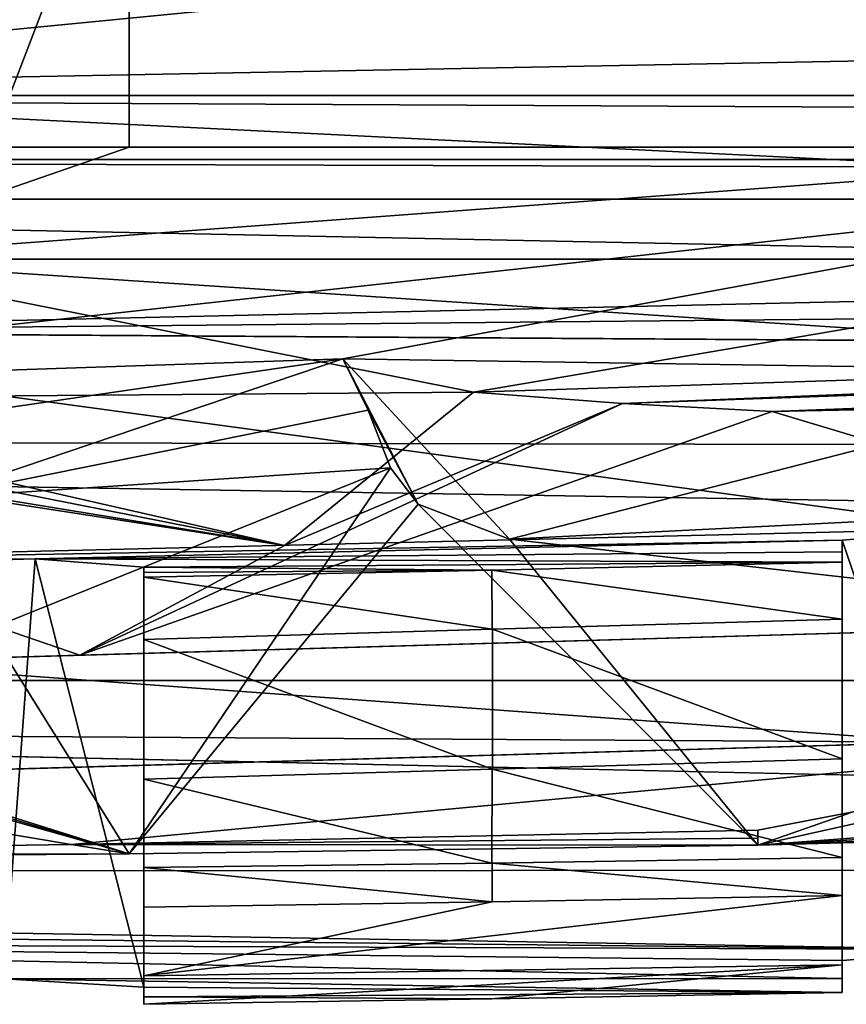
# Model space of a CAD drawing. Extents: x -200 to 200, y -702 to 625.
# Tile 8 of 256: x -164.78 to -158.87, y -701.63 to -694.59. Entities that reach past the tile are written whole.
import ezdxf

# ---------------------------------------------------------------- set-up
doc = ezdxf.new("R2010")
doc.units = 0
doc.header["$LTSCALE"] = 4.479492
for name, color, linetype in [('104', 7, 'CONTINUOUS'), ('11', 7, 'CONTINUOUS'), ('134', 7, 'CONTINUOUS'), ('148', 7, 'CONTINUOUS'), ('171', 7, 'CONTINUOUS'), ('178', 7, 'CONTINUOUS'), ('228', 7, 'CONTINUOUS'), ('232', 7, 'CONTINUOUS'), ('259', 7, 'CONTINUOUS'), ('260', 7, 'CONTINUOUS'), ('264', 7, 'CONTINUOUS'), ('280', 7, 'CONTINUOUS'), ('299', 7, 'CONTINUOUS'), ('319', 7, 'CONTINUOUS'), ('33', 7, 'CONTINUOUS'), ('352', 7, 'CONTINUOUS'), ('407', 7, 'CONTINUOUS'), ('410', 7, 'CONTINUOUS'), ('449', 7, 'CONTINUOUS'), ('496', 7, 'CONTINUOUS'), ('511', 7, 'CONTINUOUS'), ('531', 7, 'CONTINUOUS'), ('547', 7, 'CONTINUOUS'), ('555', 7, 'CONTINUOUS'), ('561', 7, 'CONTINUOUS'), ('573', 7, 'CONTINUOUS'), ('577', 7, 'CONTINUOUS'), ('596', 7, 'CONTINUOUS'), ('604', 7, 'CONTINUOUS'), ('613', 7, 'CONTINUOUS'), ('614', 7, 'CONTINUOUS'), ('620', 7, 'CONTINUOUS'), ('639', 7, 'CONTINUOUS'), ('642', 7, 'CONTINUOUS'), ('672', 7, 'CONTINUOUS'), ('698', 7, 'CONTINUOUS'), ('91', 7, 'CONTINUOUS')]:
    doc.layers.add(name, color=color, linetype=linetype)

msp = doc.modelspace()

# ---------------------------------------------------------------- linework, layer by layer
at = {"layer": '104', "color": 7, "linetype": 'CONTINUOUS'}
for points in [[(-159.5, -700.3864, 8.6116), (-159.5, -700.494, 8.6116), (-159.5, -700.4442, 9.6902), (-159.5, -700.3864, 8.6116)], [(-159.5, -700.494, 8.6116), (-159.5, -700.494, 10.7692), (-159.5, -700.4442, 9.6902), (-159.5, -700.494, 8.6116)]]:
    msp.add_3dface(points, dxfattribs=at)
at = {"layer": '11', "color": 7, "linetype": 'CONTINUOUS'}
for points in [[(-159.5, -700.494, 8.6116), (-117.4219, -699.2765, -4.477), (-159.5, -700.494, 10.7692), (-159.5, -700.494, 8.6116)], [(-117.4219, -699.2765, -4.477), (-127.3239, -699.6037, 0.0032), (-159.5, -700.494, 10.7692), (-117.4219, -699.2765, -4.477)]]:
    msp.add_3dface(points, dxfattribs=at)
at = {"layer": '134', "color": 7, "linetype": 'CONTINUOUS'}
for points in [[(-161.5356, -697.2535, 9.4416), (-167.5, -697.3, 8.4166), (-166.3208, -696.3, 8.1615), (-161.5356, -697.2535, 9.4416)], [(-158.8368, -696.7937, 9.6818), (-161.5356, -697.2535, 9.4416), (-166.3208, -696.3, 8.1615), (-158.8368, -696.7937, 9.6818)], [(-156.6687, -696.3, 9.8634), (-158.8368, -696.7937, 9.6818), (-166.3208, -696.3, 8.1615), (-156.6687, -696.3, 9.8634)], [(-161.5356, -697.2535, 9.4416), (-162.8878, -698.3507, 10.0036), (-167.5, -697.3, 8.4166), (-161.5356, -697.2535, 9.4416)], [(-162.8878, -698.3507, 10.0036), (-169.6985, -697.3, 8.029), (-169.3, -697.3, 8.0992), (-162.8878, -698.3507, 10.0036)], [(-162.8878, -698.3507, 10.0036), (-164.3532, -699.1345, 10.6225), (-169.6985, -697.3, 8.029), (-162.8878, -698.3507, 10.0036)], [(-169.6985, -697.3, 8.029), (-164.3532, -699.1345, 10.6225), (-165.2198, -699.1596, 10.5045), (-169.6985, -697.3, 8.029)], [(-168.2, -697.3, 8.2932), (-162.8878, -698.3507, 10.0036), (-169.3, -697.3, 8.0992), (-168.2, -697.3, 8.2932)], [(-167.5, -697.3, 8.4166), (-162.8878, -698.3507, 10.0036), (-168.2, -697.3, 8.2932), (-167.5, -697.3, 8.4166)]]:
    msp.add_3dface(points, dxfattribs=at)
at = {"layer": '148', "color": 7, "linetype": 'CONTINUOUS'}
for points in [[(-155.5, -695.5, 9.8464), (-164, -695.5, 8.3476), (-164, -691.3976, 8.9784), (-155.5, -695.5, 9.8464)], [(-154.1, -694.3, 9.9714), (-155.5, -695.5, 9.8464), (-164, -691.3976, 8.9784), (-154.1, -694.3, 9.9714)]]:
    msp.add_3dface(points, dxfattribs=at)
at = {"layer": '171', "color": 7, "linetype": 'CONTINUOUS'}
for points in [[(-160.4674, -697.3342, 9.0036), (-147.2949, -696.7953, 7.4183), (-112.296, -695.6169, 3.957), (-160.4674, -697.3342, 9.0036)], [(-159.3961, -697.3916, 8.5697), (-160.4674, -697.3342, 9.0036), (-112.296, -695.6169, 3.957), (-159.3961, -697.3916, 8.5697)], [(-150.0888, -697.1946, 6.7505), (-159.3961, -697.3916, 8.5697), (-112.296, -695.6169, 3.957), (-150.0888, -697.1946, 6.7505)], [(-147.2949, -696.7953, 7.4183), (-161.5356, -697.2535, 9.4416), (-158.8368, -696.7937, 9.6818), (-147.2949, -696.7953, 7.4183)], [(-161.5356, -697.2535, 9.4416), (-147.2949, -696.7953, 7.4183), (-160.4674, -697.3342, 9.0036), (-161.5356, -697.2535, 9.4416)]]:
    msp.add_3dface(points, dxfattribs=at)
at = {"layer": '178', "color": 7, "linetype": 'CONTINUOUS'}
for points in [[(-152.4261, -693.4482, 12.3892), (-169.1595, -692.6959, 9.6826), (-169.1708, -695.0797, 9.4217), (-152.4261, -693.4482, 12.3892)], [(-152.9472, -694.7726, 12.2336), (-152.4261, -693.4482, 12.3892), (-169.1708, -695.0797, 9.4217), (-152.9472, -694.7726, 12.2336)], [(-155.6082, -695.755, 12.0103), (-152.9472, -694.7726, 12.2336), (-169.1708, -695.0797, 9.4217), (-155.6082, -695.755, 12.0103)], [(-169.1189, -697.2374, 10.639), (-155.6082, -695.755, 12.0103), (-169.1708, -695.0797, 9.4217), (-169.1189, -697.2374, 10.639)], [(-162.4708, -697.0138, 11.5877), (-155.6082, -695.755, 12.0103), (-169.1189, -697.2374, 10.639), (-162.4708, -697.0138, 11.5877)], [(-162.4708, -697.0138, 11.5877), (-169.1189, -697.2374, 10.639), (-169.0694, -697.9746, 11.7825), (-162.4708, -697.0138, 11.5877)], [(-165.4226, -698.0113, 12.5134), (-162.4708, -697.0138, 11.5877), (-169.0694, -697.9746, 11.7825), (-165.4226, -698.0113, 12.5134)]]:
    msp.add_3dface(points, dxfattribs=at)
at = {"layer": '228', "color": 7, "linetype": 'CONTINUOUS'}
for points in [[(-164.3532, -699.1345, 10.6225), (-154.5386, -698.8497, 6.6686), (-156.7791, -698.9147, 6.5662), (-164.3532, -699.1345, 10.6225)], [(-166.0863, -699.1848, 10.3867), (-165.2198, -699.1596, 10.5045), (-156.7791, -698.9147, 6.5662), (-166.0863, -699.1848, 10.3867)], [(-165.2198, -699.1596, 10.5045), (-164.3532, -699.1345, 10.6225), (-156.7791, -698.9147, 6.5662), (-165.2198, -699.1596, 10.5045)]]:
    msp.add_3dface(points, dxfattribs=at)
at = {"layer": '232', "color": 7, "linetype": 'CONTINUOUS'}
for points in [[(-161.5356, -697.2535, 9.4416), (-160.4674, -697.3342, 9.0036), (-162.8878, -698.3507, 10.0036), (-161.5356, -697.2535, 9.4416)], [(-159.3961, -697.3916, 8.5697), (-152.2866, -697.248, 5.8237), (-154.5386, -698.8497, 6.6686), (-159.3961, -697.3916, 8.5697)], [(-162.8878, -698.3507, 10.0036), (-160.4674, -697.3342, 9.0036), (-164.3532, -699.1345, 10.6225), (-162.8878, -698.3507, 10.0036)], [(-160.4674, -697.3342, 9.0036), (-159.3961, -697.3916, 8.5697), (-164.3532, -699.1345, 10.6225), (-160.4674, -697.3342, 9.0036)], [(-164.3532, -699.1345, 10.6225), (-159.3961, -697.3916, 8.5697), (-154.5386, -698.8497, 6.6686), (-164.3532, -699.1345, 10.6225)]]:
    msp.add_3dface(points, dxfattribs=at)
at = {"layer": '259', "color": 7, "linetype": 'CONTINUOUS'}
for points in [[(-164, -695.5, 8.3476), (-164, -692.9, 4), (-164, -691.3976, 8.9784), (-164, -695.5, 8.3476)], [(-164, -695.5, 8.3476), (-164, -695.5, 4), (-164, -692.9, 4), (-164, -695.5, 8.3476)]]:
    msp.add_3dface(points, dxfattribs=at)
at = {"layer": '260', "color": 7, "linetype": 'CONTINUOUS'}
for points in [[(-155.5, -695.5, 9.8464), (-155.5, -695.5, 4), (-164, -695.5, 4), (-155.5, -695.5, 9.8464)], [(-155.5, -695.5, 9.8464), (-164, -695.5, 4), (-164, -695.5, 8.3476), (-155.5, -695.5, 9.8464)]]:
    msp.add_3dface(points, dxfattribs=at)
at = {"layer": '264', "color": 7, "linetype": 'CONTINUOUS'}
for points in [[(-162.289, -697.381, 11.8179), (-162.4708, -697.0138, 11.5877), (-165.4226, -698.0113, 12.5134), (-162.289, -697.381, 11.8179)], [(-162.129, -697.795, 11.8541), (-162.289, -697.381, 11.8179), (-165.4226, -698.0113, 12.5134), (-162.129, -697.795, 11.8541)], [(-165.0047, -698.948, 13.0785), (-162.129, -697.795, 11.8541), (-165.4226, -698.0113, 12.5134), (-165.0047, -698.948, 13.0785)]]:
    msp.add_3dface(points, dxfattribs=at)
at = {"layer": '280', "color": 7, "linetype": 'CONTINUOUS'}
for points in [[(-155.8736, -699.6888, 7.1804), (-167.2182, -700.0179, 11.8618), (-158.1941, -699.7561, 7.1211), (-155.8736, -699.6888, 7.1804)], [(-168.1601, -700.0453, 11.7845), (-169.1024, -700.0726, 11.7124), (-158.1941, -699.7561, 7.1211), (-168.1601, -700.0453, 11.7845)], [(-167.2182, -700.0179, 11.8618), (-168.1601, -700.0453, 11.7845), (-158.1941, -699.7561, 7.1211), (-167.2182, -700.0179, 11.8618)]]:
    msp.add_3dface(points, dxfattribs=at)
at = {"layer": '299', "color": 7, "linetype": 'CONTINUOUS'}
for points in [[(-156.6687, -696.3, 9.8634), (-166.3208, -696.3, 8.1615), (-155.5, -696.3, 4), (-156.6687, -696.3, 9.8634)], [(-155.5, -696.3, 4), (-166.3208, -696.3, 8.1615), (-166.3208, -696.3, 4), (-155.5, -696.3, 4)]]:
    msp.add_3dface(points, dxfattribs=at)
at = {"layer": '319', "color": 7, "linetype": 'CONTINUOUS'}
for points in [[(-158.1941, -699.7561, 7.1211), (-166.0863, -699.1848, 10.3867), (-156.7791, -698.9147, 6.5662), (-158.1941, -699.7561, 7.1211)], [(-167.5142, -699.7005, 11.0089), (-166.0863, -699.1848, 10.3867), (-158.1941, -699.7561, 7.1211), (-167.5142, -699.7005, 11.0089)], [(-169.1024, -700.0726, 11.7124), (-167.5142, -699.7005, 11.0089), (-158.1941, -699.7561, 7.1211), (-169.1024, -700.0726, 11.7124)]]:
    msp.add_3dface(points, dxfattribs=at)
at = {"layer": '33', "color": 7, "linetype": 'CONTINUOUS'}
for points in [[(-165.0047, -698.948, 13.0785), (-164.0005, -700.556, 12.6465), (-162.129, -697.795, 11.8541), (-165.0047, -698.948, 13.0785)], [(-162.129, -697.795, 11.8541), (-164.0005, -700.556, 12.6465), (-161.9303, -698.0541, 11.771), (-162.129, -697.795, 11.8541)], [(-164.0005, -700.556, 12.6465), (-159.5, -700.494, 10.7692), (-161.9303, -698.0541, 11.771), (-164.0005, -700.556, 12.6465)], [(-161.9303, -698.0541, 11.771), (-159.5, -700.494, 10.7692), (-161.277, -698.3054, 11.4989), (-161.9303, -698.0541, 11.771)], [(-161.277, -698.3054, 11.4989), (-159.5, -700.494, 10.7692), (-155.2088, -698.9938, 9.0676), (-161.277, -698.3054, 11.4989)], [(-167.9938, -699.3, 14.3933), (-164.0005, -700.556, 12.6465), (-165.0047, -698.948, 13.0785), (-167.9938, -699.3, 14.3933)], [(-159.5, -700.494, 10.7692), (-127.3239, -699.6037, 0.0032), (-155.2088, -698.9938, 9.0676), (-159.5, -700.494, 10.7692)], [(-168.4419, -700.5923, 14.5942), (-164.0005, -700.556, 12.6465), (-168.4419, -699.3, 14.5942), (-168.4419, -700.5923, 14.5942)], [(-168.4419, -699.3, 14.5942), (-164.0005, -700.556, 12.6465), (-168.2179, -699.3, 14.4937), (-168.4419, -699.3, 14.5942)], [(-168.2179, -699.3, 14.4937), (-164.0005, -700.556, 12.6465), (-167.9938, -699.3, 14.3933), (-168.2179, -699.3, 14.4937)]]:
    msp.add_3dface(points, dxfattribs=at)
at = {"layer": '352', "color": 7, "linetype": 'CONTINUOUS'}
for points in [[(-159.5, -700.494, 8.6116), (-137.8488, -699.6996, 0.9373), (-117.4219, -699.2765, -4.477), (-159.5, -700.494, 8.6116)], [(-144.3284, -699.3538, 3.0183), (-144.2408, -699.633, 2.9889), (-159.5, -700.494, 8.6116), (-144.3284, -699.3538, 3.0183)], [(-155.8736, -699.6888, 7.1804), (-144.3284, -699.3538, 3.0183), (-159.5, -700.494, 8.6116), (-155.8736, -699.6888, 7.1804)], [(-144.2408, -699.633, 2.9889), (-144.1531, -699.9121, 2.9596), (-159.5, -700.494, 8.6116), (-144.2408, -699.633, 2.9889)], [(-167.2182, -700.0179, 11.8618), (-155.8736, -699.6888, 7.1804), (-164.4158, -700.488, 10.6491), (-167.2182, -700.0179, 11.8618)], [(-164.4158, -700.488, 10.6491), (-155.8736, -699.6888, 7.1804), (-159.5, -700.3864, 8.6116), (-164.4158, -700.488, 10.6491)], [(-159.5, -700.3864, 8.6116), (-155.8736, -699.6888, 7.1804), (-159.5, -700.494, 8.6116), (-159.5, -700.3864, 8.6116)], [(-141.0072, -699.8038, 1.9292), (-137.8488, -699.6996, 0.9373), (-159.5, -700.494, 8.6116), (-141.0072, -699.8038, 1.9292)], [(-144.1531, -699.9121, 2.9596), (-141.0072, -699.8038, 1.9292), (-159.5, -700.494, 8.6116), (-144.1531, -699.9121, 2.9596)], [(-169.2617, -700.5592, 12.77), (-167.2182, -700.0179, 11.8618), (-164.4158, -700.488, 10.6491), (-169.2617, -700.5592, 12.77)]]:
    msp.add_3dface(points, dxfattribs=at)
at = {"layer": '407', "color": 7, "linetype": 'CONTINUOUS'}
msp.add_3dface([(-159.3961, -697.3916, 8.5697), (-150.0888, -697.1946, 6.7505), (-152.2866, -697.248, 5.8237), (-159.3961, -697.3916, 8.5697)], dxfattribs=at)
at = {"layer": '410', "color": 7, "linetype": 'CONTINUOUS'}
for points in [[(-164, -692.9, 4), (-164, -695.5, 4), (-165, -695.5, 4), (-164, -692.9, 4)], [(-164, -692.9, 4), (-165, -695.5, 4), (-165, -692.9, 4), (-164, -692.9, 4)], [(-155.5, -696.3, 4), (-166.3208, -696.3, 4), (-155.5, -695.5, 4), (-155.5, -696.3, 4)], [(-155.5, -695.5, 4), (-166.3208, -696.3, 4), (-164, -695.5, 4), (-155.5, -695.5, 4)], [(-164, -695.5, 4), (-166.3208, -696.3, 4), (-165, -695.5, 4), (-164, -695.5, 4)]]:
    msp.add_3dface(points, dxfattribs=at)
at = {"layer": '449', "color": 7, "linetype": 'CONTINUOUS'}
for points in [[(-161.277, -698.3054, 11.4989), (-89.7618, -694.7177, 9.0476), (-156.5901, -697.1014, 11.8236), (-161.277, -698.3054, 11.4989)], [(-161.277, -698.3054, 11.4989), (-155.2088, -698.9938, 9.0676), (-89.7618, -694.7177, 9.0476), (-161.277, -698.3054, 11.4989)]]:
    msp.add_3dface(points, dxfattribs=at)
at = {"layer": '496', "color": 7, "linetype": 'CONTINUOUS'}
for points in [[(-164.4158, -700.488, 10.6491), (-159.5, -700.3864, 8.6116), (-159.5, -700.4442, 9.6902), (-164.4158, -700.488, 10.6491)], [(-169.2617, -700.5592, 12.77), (-164.4158, -700.488, 10.6491), (-164.0005, -700.556, 12.6465), (-169.2617, -700.5592, 12.77)], [(-159.5, -700.494, 10.7692), (-164.4158, -700.488, 10.6491), (-159.5, -700.4442, 9.6902), (-159.5, -700.494, 10.7692)], [(-164.4158, -700.488, 10.6491), (-159.5, -700.494, 10.7692), (-164.0005, -700.556, 12.6465), (-164.4158, -700.488, 10.6491)], [(-169.2617, -700.5592, 12.77), (-164.0005, -700.556, 12.6465), (-168.4419, -700.5923, 14.5942), (-169.2617, -700.5592, 12.77)]]:
    msp.add_3dface(points, dxfattribs=at)
at = {"layer": '511', "color": 7, "linetype": 'CONTINUOUS'}
for points in [[(-158.8953, -698.3948, 7.2361), (-158.8953, -701.3199, 6.1043), (-158.8953, -698.3108, 6.1043), (-158.8953, -698.3948, 7.2361)], [(-158.8953, -698.8761, 7.2919), (-158.8953, -701.3199, 6.1043), (-158.8953, -698.3948, 7.2361), (-158.8953, -698.8761, 7.2919)], [(-158.8953, -698.4687, 8.3687), (-158.8953, -698.8761, 7.2919), (-158.8953, -698.3948, 7.2361), (-158.8953, -698.4687, 8.3687)], [(-158.8953, -698.8761, 8.3687), (-158.8953, -698.8761, 7.2919), (-158.8953, -698.4687, 8.3687), (-158.8953, -698.8761, 8.3687)], [(-158.8953, -699.8765, 7.2919), (-158.8953, -701.3199, 6.1043), (-158.8953, -698.8761, 7.2919), (-158.8953, -699.8765, 7.2919)], [(-158.8953, -699.8765, 8.3687), (-158.8953, -701.4466, 7.9191), (-158.8953, -699.8765, 7.2919), (-158.8953, -699.8765, 8.3687)], [(-158.8953, -700.5815, 8.3687), (-158.8953, -701.4466, 7.9191), (-158.8953, -699.8765, 8.3687), (-158.8953, -700.5815, 8.3687)], [(-158.8953, -701.4466, 7.9191), (-158.8953, -701.3199, 6.1043), (-158.8953, -699.8765, 7.2919), (-158.8953, -701.4466, 7.9191)], [(-158.8953, -700.5815, 10.5242), (-158.8953, -701.5478, 9.7355), (-158.8953, -700.5815, 8.3687), (-158.8953, -700.5815, 10.5242)], [(-158.8953, -701.3496, 10.3006), (-158.8953, -701.5478, 9.7355), (-158.8953, -700.5815, 10.5242), (-158.8953, -701.3496, 10.3006)], [(-158.8953, -701.5478, 9.7355), (-158.8953, -701.4466, 7.9191), (-158.8953, -700.5815, 8.3687), (-158.8953, -701.5478, 9.7355)], [(-158.8953, -700.8537, 10.5242), (-158.8953, -701.3496, 10.3006), (-158.8953, -700.5815, 10.5242), (-158.8953, -700.8537, 10.5242)]]:
    msp.add_3dface(points, dxfattribs=at)
at = {"layer": '531', "color": 7, "linetype": 'CONTINUOUS'}
for points in [[(-158.8953, -698.8761, 7.2919), (-158.8953, -698.8761, 8.3687), (-161.4005, -698.9488, 9.3859), (-158.8953, -698.8761, 7.2919)], [(-158.8953, -698.8761, 7.2919), (-161.4005, -698.9488, 9.3859), (-161.4004, -698.9488, 8.3047), (-158.8953, -698.8761, 7.2919)], [(-161.4005, -698.9488, 9.3859), (-163.8953, -699.0212, 10.428), (-161.4004, -698.9488, 8.3047), (-161.4005, -698.9488, 9.3859)], [(-163.8953, -699.0212, 10.428), (-163.8953, -699.0212, 9.3423), (-161.4004, -698.9488, 8.3047), (-163.8953, -699.0212, 10.428)]]:
    msp.add_3dface(points, dxfattribs=at)
at = {"layer": '547', "color": 7, "linetype": 'CONTINUOUS'}
for points in [[(-82.5, -693.5536, -19.6428), (-168.3, -693.5537, -19.6422), (-82.5, -694.8759, -14.8064), (-82.5, -693.5536, -19.6428)], [(-168.3, -693.5537, -19.6422), (-168.3, -696.8194, -5.6881), (-82.5, -694.8759, -14.8064), (-168.3, -693.5537, -19.6422)], [(-82.5, -694.8759, -14.8064), (-168.3, -696.8194, -5.6881), (-82.5, -696.0047, -9.9219), (-82.5, -694.8759, -14.8064)], [(-82.5, -696.0047, -9.9219), (-168.3, -696.8194, -5.6881), (-120.2975, -697.1318, -3.8174), (-82.5, -696.0047, -9.9219)], [(-120.2975, -697.1318, -3.8174), (-168.3, -696.8194, -5.6881), (-157.8954, -698.228, 5.1043), (-120.2975, -697.1318, -3.8174)], [(-168.3, -696.8194, -5.6881), (-168.3, -698.4794, 8.5466), (-157.8954, -698.228, 5.1043), (-168.3, -696.8194, -5.6881)], [(-168.3, -698.4794, 8.5466), (-158.8953, -698.3108, 6.1043), (-157.8954, -698.228, 5.1043), (-168.3, -698.4794, 8.5466)], [(-158.8953, -698.3108, 6.1043), (-168.3, -698.4794, 8.5466), (-164.6735, -698.4462, 8.0072), (-158.8953, -698.3108, 6.1043)], [(-158.8953, -698.3948, 7.2361), (-158.8953, -698.3108, 6.1043), (-164.6735, -698.4462, 8.0072), (-158.8953, -698.3948, 7.2361)], [(-164.6735, -698.4462, 8.0072), (-168.3, -698.4794, 8.5466), (-165.7955, -698.4794, 8.5466), (-164.6735, -698.4462, 8.0072)], [(-158.8953, -698.4687, 8.3687), (-158.8953, -698.3948, 7.2361), (-164.6735, -698.4462, 8.0072), (-158.8953, -698.4687, 8.3687)], [(-163.8953, -698.5044, 8.9823), (-158.8953, -698.4687, 8.3687), (-164.6735, -698.4462, 8.0072), (-163.8953, -698.5044, 8.9823)], [(-158.8953, -698.4687, 8.3687), (-163.8953, -698.5044, 8.9823), (-161.4041, -698.5264, 9.3874), (-158.8953, -698.4687, 8.3687)], [(-163.8953, -698.5044, 8.9823), (-163.8953, -698.5427, 9.7051), (-161.4041, -698.5264, 9.3874), (-163.8953, -698.5044, 8.9823)], [(-163.8953, -698.5427, 9.7051), (-163.8953, -698.5767, 10.428), (-161.4041, -698.5264, 9.3874), (-163.8953, -698.5427, 9.7051)]]:
    msp.add_3dface(points, dxfattribs=at)
at = {"layer": '555', "color": 7, "linetype": 'CONTINUOUS'}
for points in [[(-158.8953, -699.8765, 7.2919), (-158.8953, -698.8761, 7.2919), (-161.4004, -698.9488, 8.3047), (-158.8953, -699.8765, 7.2919)], [(-161.4004, -698.9488, 8.3047), (-163.8953, -699.0212, 9.3423), (-161.4004, -699.9492, 8.3047), (-161.4004, -698.9488, 8.3047)], [(-158.8953, -699.8765, 7.2919), (-161.4004, -698.9488, 8.3047), (-161.4004, -699.9492, 8.3047), (-158.8953, -699.8765, 7.2919)], [(-163.8953, -699.0212, 9.3423), (-163.8953, -700.0216, 9.3423), (-161.4004, -699.9492, 8.3047), (-163.8953, -699.0212, 9.3423)]]:
    msp.add_3dface(points, dxfattribs=at)
at = {"layer": '561', "color": 7, "linetype": 'CONTINUOUS'}
for points in [[(-163.8953, -698.5044, 8.9823), (-163.8953, -699.0212, 9.3423), (-163.8953, -698.5427, 9.7051), (-163.8953, -698.5044, 8.9823)], [(-163.8953, -700.0216, 9.3423), (-163.8953, -699.0212, 9.3423), (-163.8953, -698.5044, 8.9823), (-163.8953, -700.0216, 9.3423)], [(-163.8953, -701.509, 8.9823), (-163.8953, -700.0216, 9.3423), (-163.8953, -698.5044, 8.9823), (-163.8953, -701.509, 8.9823)], [(-163.8953, -699.0212, 9.3423), (-163.8953, -699.0212, 10.428), (-163.8953, -698.5427, 9.7051), (-163.8953, -699.0212, 9.3423)], [(-163.8953, -699.0212, 10.428), (-163.8953, -698.5767, 10.428), (-163.8953, -698.5427, 9.7051), (-163.8953, -699.0212, 10.428)], [(-163.8953, -700.0216, 9.3423), (-163.8953, -701.5784, 10.3997), (-163.8953, -700.6544, 10.428), (-163.8953, -700.0216, 9.3423)], [(-163.8953, -700.0216, 10.428), (-163.8953, -700.0216, 9.3423), (-163.8953, -700.6544, 10.428), (-163.8953, -700.0216, 10.428)], [(-163.8953, -701.509, 8.9823), (-163.8953, -701.5784, 10.3997), (-163.8953, -700.0216, 9.3423), (-163.8953, -701.509, 8.9823)], [(-163.8953, -701.6322, 11.8177), (-163.8953, -701.4281, 12.3809), (-163.8953, -700.6544, 10.428), (-163.8953, -701.6322, 11.8177)], [(-163.8953, -701.5784, 10.3997), (-163.8953, -701.6322, 11.8177), (-163.8953, -700.6544, 10.428), (-163.8953, -701.5784, 10.3997)], [(-163.8953, -701.4281, 12.3809), (-163.8953, -700.9363, 12.6015), (-163.8953, -700.6544, 10.428), (-163.8953, -701.4281, 12.3809)], [(-163.8953, -700.6544, 10.428), (-163.8953, -700.9363, 12.6015), (-163.8953, -700.6544, 12.6015), (-163.8953, -700.6544, 10.428)]]:
    msp.add_3dface(points, dxfattribs=at)
at = {"layer": '573', "color": 7, "linetype": 'CONTINUOUS'}
for points in [[(-175.6573, -695.1304, -22.8245), (-175.2327, -635.241, -16.5298), (-155.5595, -677.4624, -20.9675), (-175.6573, -695.1304, -22.8245)], [(-154.3845, -681.4577, -21.3874), (-175.6573, -695.1304, -22.8245), (-155.5595, -677.4624, -20.9675), (-154.3845, -681.4577, -21.3874)], [(-150.6109, -683.1774, -21.5682), (-175.6573, -695.1304, -22.8245), (-154.3845, -681.4577, -21.3874), (-150.6109, -683.1774, -21.5682)], [(-82.5, -695.1304, -22.8245), (-175.6573, -695.1304, -22.8245), (-150.6109, -683.1774, -21.5682), (-82.5, -695.1304, -22.8245)]]:
    msp.add_3dface(points, dxfattribs=at)
at = {"layer": '577', "color": 7, "linetype": 'CONTINUOUS'}
for points in [[(-158.8953, -699.8765, 8.3687), (-161.4004, -699.9492, 8.3047), (-161.4005, -699.9492, 9.3859), (-158.8953, -699.8765, 8.3687)], [(-158.8953, -699.8765, 8.3687), (-158.8953, -699.8765, 7.2919), (-161.4004, -699.9492, 8.3047), (-158.8953, -699.8765, 8.3687)], [(-161.4004, -699.9492, 8.3047), (-163.8953, -700.0216, 9.3423), (-161.4005, -699.9492, 9.3859), (-161.4004, -699.9492, 8.3047)], [(-163.8953, -700.0216, 9.3423), (-163.8953, -700.0216, 10.428), (-161.4005, -699.9492, 9.3859), (-163.8953, -700.0216, 9.3423)]]:
    msp.add_3dface(points, dxfattribs=at)
at = {"layer": '596', "color": 7, "linetype": 'CONTINUOUS'}
for points in [[(-163.8953, -700.6544, 12.6015), (-161.4006, -700.8987, 11.5503), (-161.4006, -700.6218, 11.5503), (-163.8953, -700.6544, 12.6015)], [(-158.8953, -700.8537, 10.5242), (-158.8953, -700.5815, 10.5242), (-161.4006, -700.6218, 11.5503), (-158.8953, -700.8537, 10.5242)], [(-161.4006, -700.8987, 11.5503), (-158.8953, -700.8537, 10.5242), (-161.4006, -700.6218, 11.5503), (-161.4006, -700.8987, 11.5503)], [(-163.8953, -700.9363, 12.6015), (-161.4006, -700.8987, 11.5503), (-163.8953, -700.6544, 12.6015), (-163.8953, -700.9363, 12.6015)]]:
    msp.add_3dface(points, dxfattribs=at)
at = {"layer": '604', "color": 7, "linetype": 'CONTINUOUS'}
for points in [[(-163.8953, -701.4281, 12.3809), (-158.8953, -700.8537, 10.5242), (-161.4006, -700.8987, 11.5503), (-163.8953, -701.4281, 12.3809)], [(-158.8953, -701.3496, 10.3006), (-158.8953, -700.8537, 10.5242), (-163.8953, -701.4281, 12.3809), (-158.8953, -701.3496, 10.3006)], [(-163.8953, -700.9363, 12.6015), (-163.8953, -701.4281, 12.3809), (-161.4006, -700.8987, 11.5503), (-163.8953, -700.9363, 12.6015)], [(-163.8953, -701.6322, 11.8177), (-158.8953, -701.3496, 10.3006), (-163.8953, -701.4281, 12.3809), (-163.8953, -701.6322, 11.8177)], [(-163.8953, -701.6322, 11.8177), (-161.4041, -701.5938, 10.7655), (-158.8953, -701.3496, 10.3006), (-163.8953, -701.6322, 11.8177)], [(-161.4041, -701.5938, 10.7655), (-158.8953, -701.5478, 9.7355), (-158.8953, -701.3496, 10.3006), (-161.4041, -701.5938, 10.7655)]]:
    msp.add_3dface(points, dxfattribs=at)
at = {"layer": '613', "color": 7, "linetype": 'CONTINUOUS'}
for points in [[(-158.8953, -698.3108, 6.1043), (-157.8953, -701.239, 5.1043), (-157.8954, -698.228, 5.1043), (-158.8953, -698.3108, 6.1043)], [(-158.8953, -701.3199, 6.1043), (-157.8953, -701.239, 5.1043), (-158.8953, -698.3108, 6.1043), (-158.8953, -701.3199, 6.1043)]]:
    msp.add_3dface(points, dxfattribs=at)
at = {"layer": '614', "color": 7, "linetype": 'CONTINUOUS'}
for points in [[(-175.6573, -695.1304, -22.8245), (-82.5, -695.1304, -22.8245), (-82.5, -695.5879, -22.7133), (-175.6573, -695.1304, -22.8245)], [(-175.6573, -695.1304, -22.8245), (-82.5, -695.5879, -22.7133), (-175.6573, -695.5884, -22.713), (-175.6573, -695.1304, -22.8245)], [(-82.5, -695.5879, -22.7133), (-82.5, -695.8719, -22.3363), (-175.6573, -695.5884, -22.713), (-82.5, -695.5879, -22.7133)], [(-82.5, -695.8719, -22.3363), (-175.6573, -695.8719, -22.3363), (-175.6573, -695.5884, -22.713), (-82.5, -695.8719, -22.3363)]]:
    msp.add_3dface(points, dxfattribs=at)
at = {"layer": '620', "color": 7, "linetype": 'CONTINUOUS'}
for points in [[(-158.8953, -700.5815, 8.3687), (-158.8953, -699.8765, 8.3687), (-161.4005, -699.9492, 9.3859), (-158.8953, -700.5815, 8.3687)], [(-161.4005, -699.9492, 9.3859), (-163.8953, -700.0216, 10.428), (-161.4039, -700.6219, 9.3873), (-161.4005, -699.9492, 9.3859)], [(-158.8953, -700.5815, 8.3687), (-161.4005, -699.9492, 9.3859), (-161.4039, -700.6219, 9.3873), (-158.8953, -700.5815, 8.3687)], [(-163.8953, -700.0216, 10.428), (-163.8953, -700.6544, 10.428), (-161.4039, -700.6219, 9.3873), (-163.8953, -700.0216, 10.428)]]:
    msp.add_3dface(points, dxfattribs=at)
at = {"layer": '639', "color": 7, "linetype": 'CONTINUOUS'}
for points in [[(-163.8953, -700.6544, 10.428), (-163.8953, -700.6544, 12.6015), (-161.4006, -700.6218, 11.5503), (-163.8953, -700.6544, 10.428)], [(-161.4039, -700.6219, 9.3873), (-163.8953, -700.6544, 10.428), (-161.4006, -700.6218, 11.5503), (-161.4039, -700.6219, 9.3873)], [(-158.8953, -700.5815, 10.5242), (-158.8953, -700.5815, 8.3687), (-161.4039, -700.6219, 9.3873), (-158.8953, -700.5815, 10.5242)], [(-158.8953, -700.5815, 10.5242), (-161.4039, -700.6219, 9.3873), (-161.4006, -700.6218, 11.5503), (-158.8953, -700.5815, 10.5242)]]:
    msp.add_3dface(points, dxfattribs=at)
at = {"layer": '642', "color": 7, "linetype": 'CONTINUOUS'}
for points in [[(-175.6573, -695.8719, -22.3363), (-82.5, -697.7722, -15.5903), (-185.9604, -697.5755, -16.3591), (-175.6573, -695.8719, -22.3363)], [(-82.5, -695.8719, -22.3363), (-82.5, -697.7722, -15.5903), (-175.6573, -695.8719, -22.3363), (-82.5, -695.8719, -22.3363)], [(-185.9604, -697.5755, -16.3591), (-82.5, -699.3033, -8.751), (-189.2669, -699.3206, -8.6623), (-185.9604, -697.5755, -16.3591)], [(-82.5, -697.7722, -15.5903), (-82.5, -699.3033, -8.751), (-185.9604, -697.5755, -16.3591), (-82.5, -697.7722, -15.5903)], [(-82.5, -699.3033, -8.751), (-128.8801, -700.6541, -0.3934), (-189.2669, -699.3206, -8.6623), (-82.5, -699.3033, -8.751)], [(-128.8801, -700.6541, -0.3934), (-190.3, -700.693, -0.0872), (-189.2669, -699.3206, -8.6623), (-128.8801, -700.6541, -0.3934)], [(-157.8953, -701.239, 5.1043), (-190.3, -700.693, -0.0872), (-128.8801, -700.6541, -0.3934), (-157.8953, -701.239, 5.1043)], [(-174.5, -701.0664, 3.2307), (-190.3, -700.693, -0.0872), (-157.8953, -701.239, 5.1043), (-174.5, -701.0664, 3.2307)], [(-174.5, -701.0664, 3.2307), (-157.8953, -701.239, 5.1043), (-171.0664, -701.1894, 4.5337), (-174.5, -701.0664, 3.2307)], [(-158.8953, -701.3199, 6.1043), (-158.8953, -701.4466, 7.9191), (-171.0664, -701.1894, 4.5337), (-158.8953, -701.3199, 6.1043)], [(-171.0664, -701.1894, 4.5337), (-158.8953, -701.4466, 7.9191), (-164.8954, -701.4506, 7.9823), (-171.0664, -701.1894, 4.5337)], [(-157.8953, -701.239, 5.1043), (-158.8953, -701.3199, 6.1043), (-171.0664, -701.1894, 4.5337), (-157.8953, -701.239, 5.1043)], [(-158.8953, -701.4466, 7.9191), (-158.8953, -701.5478, 9.7355), (-164.8954, -701.4506, 7.9823), (-158.8953, -701.4466, 7.9191)], [(-164.8954, -701.4506, 7.9823), (-158.8953, -701.5478, 9.7355), (-163.8953, -701.509, 8.9823), (-164.8954, -701.4506, 7.9823)], [(-163.8953, -701.509, 8.9823), (-158.8953, -701.5478, 9.7355), (-163.8953, -701.5784, 10.3997), (-163.8953, -701.509, 8.9823)], [(-163.8953, -701.5784, 10.3997), (-158.8953, -701.5478, 9.7355), (-161.4041, -701.5938, 10.7655), (-163.8953, -701.5784, 10.3997)], [(-163.8953, -701.6322, 11.8177), (-163.8953, -701.5784, 10.3997), (-161.4041, -701.5938, 10.7655), (-163.8953, -701.6322, 11.8177)]]:
    msp.add_3dface(points, dxfattribs=at)
at = {"layer": '672', "color": 7, "linetype": 'CONTINUOUS'}
for points in [[(-161.4041, -698.5264, 9.3874), (-163.8953, -698.5767, 10.428), (-161.4005, -698.9488, 9.3859), (-161.4041, -698.5264, 9.3874)], [(-158.8953, -698.8761, 8.3687), (-158.8953, -698.4687, 8.3687), (-161.4041, -698.5264, 9.3874), (-158.8953, -698.8761, 8.3687)], [(-158.8953, -698.8761, 8.3687), (-161.4041, -698.5264, 9.3874), (-161.4005, -698.9488, 9.3859), (-158.8953, -698.8761, 8.3687)], [(-163.8953, -698.5767, 10.428), (-163.8953, -699.0212, 10.428), (-161.4005, -698.9488, 9.3859), (-163.8953, -698.5767, 10.428)]]:
    msp.add_3dface(points, dxfattribs=at)
at = {"layer": '698', "color": 7, "linetype": 'CONTINUOUS'}
for points in [[(-164.8954, -701.4506, 7.9823), (-164.6735, -698.4462, 8.0072), (-165.7955, -698.4794, 8.5466), (-164.8954, -701.4506, 7.9823)], [(-164.8954, -701.4506, 7.9823), (-163.8953, -701.509, 8.9823), (-164.6735, -698.4462, 8.0072), (-164.8954, -701.4506, 7.9823)], [(-163.8953, -701.509, 8.9823), (-163.8953, -698.5044, 8.9823), (-164.6735, -698.4462, 8.0072), (-163.8953, -701.509, 8.9823)]]:
    msp.add_3dface(points, dxfattribs=at)
at = {"layer": '91', "color": 7, "linetype": 'CONTINUOUS'}
for points in [[(-162.4708, -697.0138, 11.5877), (-156.5901, -697.1014, 11.8236), (-155.6082, -695.755, 12.0103), (-162.4708, -697.0138, 11.5877)], [(-161.9303, -698.0541, 11.771), (-161.277, -698.3054, 11.4989), (-162.4708, -697.0138, 11.5877), (-161.9303, -698.0541, 11.771)], [(-162.289, -697.381, 11.8179), (-161.9303, -698.0541, 11.771), (-162.4708, -697.0138, 11.5877), (-162.289, -697.381, 11.8179)], [(-161.277, -698.3054, 11.4989), (-156.5901, -697.1014, 11.8236), (-162.4708, -697.0138, 11.5877), (-161.277, -698.3054, 11.4989)], [(-162.129, -697.795, 11.8541), (-161.9303, -698.0541, 11.771), (-162.289, -697.381, 11.8179), (-162.129, -697.795, 11.8541)]]:
    msp.add_3dface(points, dxfattribs=at)

doc.saveas('drawing.dxf')
